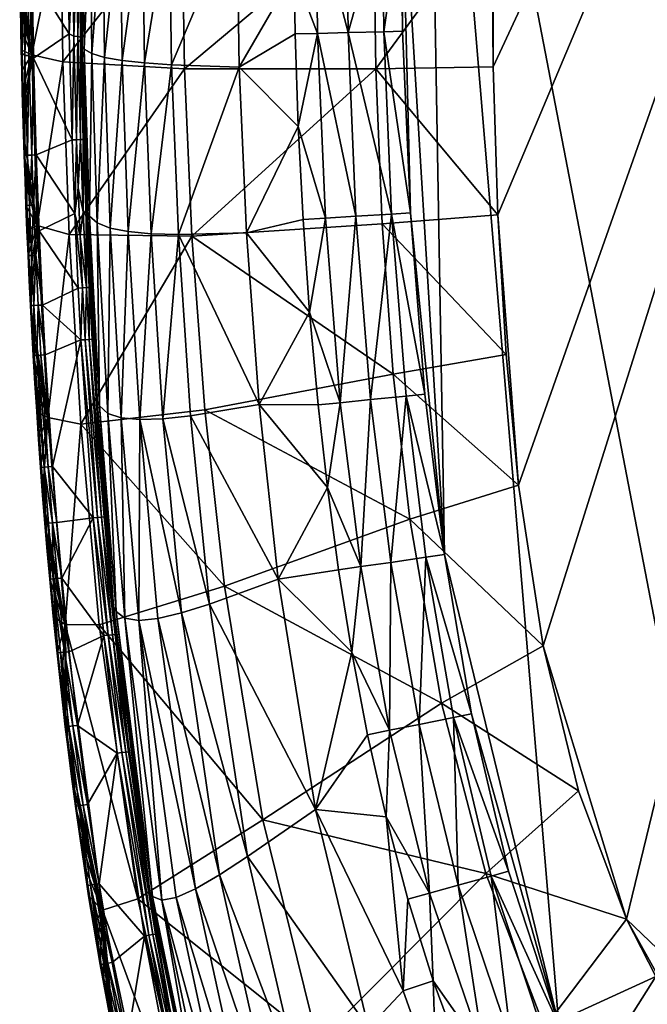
# Model space of a CAD drawing. Header units: inches. Extents: x -18.1 to 18.1, y -35 to 35.
# Tile 5 of 21: x -18.1 to -7.9, y -17.8 to -1.8. Entities that reach past the tile are written whole.
import ezdxf

# ---------------------------------------------------------------- set-up
doc = ezdxf.new("R2010")
doc.units = ezdxf.units.IN
doc.layers.get('0').update_dxf_attribs({"true_color": 0xc2ced6})

msp = doc.modelspace()

# ---------------------------------------------------------------- meshes
at = {"color": 7, "true_color": 0xffffff}
mesh = msp.add_polyface(dxfattribs=at)
corners = [(-9.597, 11.969, 0.02), (-9.997, 9.354, 0.02), (-11.764, 9.91, 2.281), (-11.25, 12.9, 2.295), (-10.2, 7.227, 0.02), (-10.333, 4.959, 0.02), (-12.214, 5.101, 2.266), (-12.033, 7.548, 2.272), (-12.319, 2.582, 2.261), (-10.409, 2.55, 0.02), (-10.433, 0, 0.02), (-12.353, 0, 2.26), (-9.019, 14.326, 0.02), (1.944, 25.971, 5.138), (-11.52, 7.874, 5.138), (-0.974, 0.974, 5.138), (-1.273, 0.527, 5.138), (-1.146, 0.766, 5.138), (-1.378, 0, 5.138), (-1.351, 0.269, 5.138), (-9.569, 17.514, 5.138), (-10.999, 11.783, 5.138), (-11.899, 0.986, 5.138), (-11.809, 3.942, 5.138), (-11.881, 1.972, 5.138), (-1.351, -0.269, 5.138), (-1.273, -0.527, 5.138), (-12.402, 7.963, 5.349), (-11.863, 11.93, 5.343), (-12.348, 12.012, 5.691), (-12.187, 1.979, 5.162), (-12.115, 3.957, 5.162), (-12.697, 3.985, 5.35), (-11.824, 7.905, 5.162), (-11.296, 11.833, 5.161), (-12.308, 14.083, 6.149), (-12.52, 13.079, 6.161), (-12.205, 0.99, 5.162), (0, 0.815, 4.524), (-0.159, 0.799, 4.894), (-0.3, 0.758, 4.154), (-0.312, 0.753, 4.894), (-10.409, -2.55, 0.02), (1.174, 22.343, 0.02), (-10.333, -4.959, 0.02), (-9.997, -9.354, 0.02), (-0.775, 0.775, 5.016), (-0.609, 0.912, 5.016), (-0.766, 1.146, 5.138), (-0.42, 1.013, 5.016), (-0.214, 1.075, 5.016), (-0.269, 1.351, 5.138), (-0.527, 1.273, 5.138), (-0.135, 1.371, 5.138), (-0.453, 0.678, 4.894), (-0.107, 1.091, 5.016), (-0.188, 0.946, 4.959)]
mesh.append_faces([[corners[k] for k in face] for face in [(16, 14, 19), (25, 14, 26), (42, 43, 44), (5, 43, 9)]], dxfattribs={"vtx0": -1, "vtx1": -1, "color": 7})
mesh.append_faces([[corners[k] for k in face] for face in [(2, 3, 0), (6, 7, 4), (10, 11, 8), (8, 6, 5), (7, 2, 1), (13, 14, 15), (20, 21, 14), (22, 14, 23), (22, 23, 24), (27, 28, 29), (30, 31, 32), (32, 31, 33), (33, 27, 32), (28, 27, 33), (33, 34, 28), (37, 22, 24), (24, 30, 37), (31, 23, 14), (14, 33, 31), (33, 14, 21), (21, 34, 33), (24, 23, 31), (31, 30, 24), (38, 39, 40), (45, 44, 43), (43, 42, 9), (1, 43, 5), (15, 46, 47), (49, 50, 51), (48, 47, 49), (54, 47, 46), (49, 47, 54), (55, 50, 56), (49, 56, 50), (49, 41, 56)]], dxfattribs={"vtx0": -1, "vtx1": -1, "vtx2": -1, "color": 7})
mesh.append_faces([[corners[k] for k in face] for face in [(8, 9, 10), (40, 39, 41), (47, 48, 15), (46, 15, 17), (49, 52, 48), (56, 41, 39)]], dxfattribs={"vtx0": -1, "vtx2": -1, "color": 7})
mesh.append_faces([[corners[k] for k in face] for face in [(0, 12, 1)]], dxfattribs={"vtx1": -1, "color": 7})
mesh.append_faces([[corners[k] for k in face] for face in [(0, 1, 2), (4, 5, 6), (5, 9, 8), (1, 4, 7), (16, 17, 14), (18, 19, 14), (17, 15, 14), (25, 18, 14), (35, 36, 29), (51, 52, 49), (53, 51, 50), (54, 41, 49)]], dxfattribs={"vtx1": -1, "vtx2": -1, "color": 7})
mesh.append_faces([[corners[k] for k in face] for face in [(5, 4, 1)]], dxfattribs={"vtx2": -1, "color": 7})
mesh = msp.add_polyface(dxfattribs=at)
corners = [(-10.433, 0, 0.02), (-10.409, -2.55, 0.02), (-12.319, -2.582, 2.261), (-12.353, 0, 2.26), (-10.333, -4.959, 0.02), (-12.214, -5.101, 2.266), (-10.2, -7.227, 0.02), (-12.033, -7.548, 2.272), (-9.997, -9.354, 0.02), (-11.764, -9.91, 2.281), (-10.409, 2.55, 0.02), (0.766, -1.146, 5.138), (-5.374, -24.084, 5.138), (0.974, -0.974, 5.138), (0.527, -1.273, 5.138), (0.269, -1.351, 5.138), (0, -1.378, 5.138), (-0.527, -1.273, 5.138), (-0.766, -1.146, 5.138), (-0.974, -0.974, 5.138), (-1.146, -0.766, 5.138), (-1.273, -0.527, 5.138), (-0.269, -1.351, 5.138), (-11.52, 7.874, 5.138), (-11.756, -4.926, 5.138), (-11.203, -10.484, 5.138), (-11.899, 0.986, 5.138), (-11.881, -1.972, 5.138), (-11.52, -7.874, 5.138), (-11.905, 0, 5.138), (-11.824, -7.905, 5.162), (-12.402, -7.963, 5.349), (-12.074, -10.61, 5.346), (-12.061, -4.945, 5.162), (-12.643, -4.98, 5.35), (-12.187, -1.979, 5.162), (-12.769, -1.993, 5.35), (-12.211, 0, 5.162), (-12.205, 0.99, 5.162), (-12.787, 0.997, 5.35), (1.174, 22.343, 0.02), (-8.238, -16.412, 0.02), (-9.597, -11.969, 0.02), (-0.912, -0.609, 5.016), (-1.013, -0.42, 5.016), (-1.075, -0.214, 5.016), (-1.351, -0.269, 5.138), (-1.096, 0, 5.016), (-1.075, 0.214, 5.016), (-1.351, 0.269, 5.138), (-1.378, 0, 5.138), (-1.013, 0.42, 5.016), (-1.273, 0.527, 5.138), (-0.912, 0.609, 5.016), (-1.146, 0.766, 5.138), (-0.815, 0, 4.894), (-9.34, -18.132, 5.138), (-2.351, -22.05, 0.02)]
mesh.append_faces([[corners[k] for k in face] for face in [(4, 8, 6)]], dxfattribs={"vtx0": -1, "color": 7})
mesh.append_faces([[corners[k] for k in face] for face in [(11, 12, 13), (14, 12, 11), (19, 12, 18)]], dxfattribs={"vtx0": -1, "vtx1": -1, "color": 7})
mesh.append_faces([[corners[k] for k in face] for face in [(2, 3, 0), (4, 5, 2), (6, 7, 5), (8, 9, 7), (12, 21, 23), (24, 25, 26), (27, 24, 26), (24, 28, 25), (29, 27, 26), (30, 31, 32), (31, 30, 33), (33, 34, 31), (33, 35, 36), (36, 35, 37), (37, 38, 39), (25, 28, 30), (28, 24, 33), (33, 30, 28), (29, 26, 38), (38, 37, 29), (35, 27, 29), (29, 37, 35), (24, 27, 35), (35, 33, 24), (40, 41, 42), (20, 43, 44), (21, 44, 45), (47, 48, 49), (48, 51, 52), (51, 53, 54), (46, 45, 47), (48, 47, 55), (25, 23, 26), (56, 23, 25), (57, 41, 40)]], dxfattribs={"vtx0": -1, "vtx1": -1, "vtx2": -1, "color": 7})
mesh.append_faces([[corners[k] for k in face] for face in [(2, 1, 4), (5, 4, 6), (7, 6, 8), (12, 14, 15), (12, 20, 21), (12, 19, 20), (12, 16, 22), (43, 20, 19), (44, 21, 20), (45, 46, 21), (47, 50, 46)]], dxfattribs={"vtx0": -1, "vtx2": -1, "color": 7})
mesh.append_faces([[corners[k] for k in face] for face in [(0, 10, 1)]], dxfattribs={"vtx1": -1, "color": 7})
mesh.append_faces([[corners[k] for k in face] for face in [(0, 1, 2), (15, 16, 12), (17, 18, 12), (22, 17, 12), (42, 8, 40), (49, 50, 47), (52, 49, 48), (54, 52, 51)]], dxfattribs={"vtx1": -1, "vtx2": -1, "color": 7})
mesh = msp.add_polyface(dxfattribs=at)
corners = [(-12.434, -18.18, 8.33), (-11.896, -19.836, 8.362), (-11.33, -19.11, 6.953), (-11.875, -17.578, 6.986), (-10.897, -18.732, 6.062), (-11.384, -17.415, 6.093), (-11.798, -16.087, 6.119), (-12.151, -14.752, 6.14), (-10.716, -20.535, 6.915), (-9.573, -18.175, 2.329), (-12.053, -21.718, 7.877), (-13.26, -18.42, 7.847), (-11.764, -9.91, 2.281), (-9.997, -9.354, 0.02), (-9.597, -11.969, 0.02), (-11.25, -12.9, 2.295), (-10.528, -15.67, 2.312), (-9.019, -14.326, 0.02), (-8.238, -16.412, 0.02), (-7.765, -17.348, 0.02), (-7.238, -18.212, 0.02), (-9.004, -19.313, 2.337), (-6.656, -19, 0.02), (-8.374, -20.369, 2.346), (-6.025, -19.71, 0.02), (-11.52, 7.874, 5.138), (-9.34, -18.132, 5.138), (-5.374, -24.084, 5.138), (-10.76, -13.075, 5.138), (-11.203, -10.484, 5.138), (-10.157, -15.634, 5.138), (-10.112, -18.429, 5.32), (-10.555, -18.6, 5.63), (-9.333, -21.123, 5.588), (-10.979, -15.861, 5.332), (-11.446, -15.99, 5.661), (-11.613, -13.246, 5.34), (-12.094, -13.342, 5.683), (-12.074, -10.61, 5.346), (-12.563, -10.68, 5.697), (-9.605, -18.234, 5.158), (-8.93, -20.899, 5.304), (-10.439, -15.712, 5.16), (-11.054, -13.134, 5.161), (-11.503, -10.527, 5.161), (-11.824, -7.905, 5.162), (-10.325, -20.031, 6.026), (-12.452, -13.414, 6.158), (-8.474, -20.647, 5.156), (-2.351, -22.05, 0.02), (-14.156, -14.796, 7.819)]
mesh.append_faces([[corners[k] for k in face] for face in [(18, 20, 19), (20, 24, 22)]], dxfattribs={"vtx0": -1, "color": 7})
mesh.append_faces([[corners[k] for k in face] for face in [(4, 32, 5), (5, 35, 6), (7, 37, 47)]], dxfattribs={"vtx0": -1, "vtx1": -1, "color": 7})
mesh.append_faces([[corners[k] for k in face] for face in [(0, 1, 2), (2, 3, 0), (5, 3, 2), (4, 2, 8), (9, 10, 11), (14, 15, 12), (18, 9, 16), (21, 9, 19), (17, 16, 15), (23, 21, 20), (25, 26, 27), (28, 26, 29), (28, 30, 26), (31, 32, 33), (32, 31, 34), (34, 35, 32), (35, 34, 36), (36, 37, 35), (37, 36, 38), (38, 39, 37), (40, 31, 41), (31, 40, 42), (42, 34, 31), (34, 42, 43), (43, 36, 34), (36, 43, 44), (44, 38, 36), (38, 44, 45), (7, 35, 37), (5, 32, 35), (40, 48, 26), (26, 30, 42), (42, 40, 26), (45, 44, 29), (28, 29, 44), (44, 43, 28), (30, 28, 43), (43, 42, 30), (20, 18, 49), (16, 50, 15), (9, 11, 16), (21, 10, 9)]], dxfattribs={"vtx0": -1, "vtx1": -1, "vtx2": -1, "color": 7})
mesh.append_faces([[corners[k] for k in face] for face in [(2, 4, 5), (3, 6, 7), (3, 5, 6), (12, 13, 14), (16, 17, 18), (15, 14, 17), (32, 4, 46), (35, 7, 6), (9, 18, 19)]], dxfattribs={"vtx0": -1, "vtx2": -1, "color": 7})
mesh.append_faces([[corners[k] for k in face] for face in [(17, 14, 18)]], dxfattribs={"vtx1": -1, "color": 7})
mesh.append_faces([[corners[k] for k in face] for face in [(19, 20, 21), (20, 22, 23)]], dxfattribs={"vtx1": -1, "vtx2": -1, "color": 7})
mesh = msp.add_polyface(dxfattribs=at)
corners = [(-17.099, 2.199, 20.848), (-17.123, 0, 20.848), (-17.116, 0, 20.417), (-17.091, 2.221, 20.417), (-17.085, 0, 19.556), (-17.099, -2.199, 20.848), (-17.091, -2.221, 20.417), (-16.963, 0, 17.841), (-17.06, -2.262, 19.556), (-17.125, 0.001, 21.064), (-17.119, 1.145, 21.085), (-17.122, 0.244, 21.071), (-17.101, 2.188, 21.064), (-17.017, 0.911, 18.526), (-17.017, 1.002, 18.544), (-17.008, 0.783, 18.396), (-17.014, 0.839, 18.474), (-17.101, -2.188, 21.064), (-17.001, 0.769, 18.304), (-17.914, -2.357, 17.736), (-17.941, 0, 17.735), (-17.438, 0, 14.257), (-18.108, 0.472, 21.082), (-18.107, 0.754, 21.082), (-18.11, -0.092, 21.082), (-18.11, -0.381, 21.096), (-18.104, 1.036, 21.082), (-18.107, -0.668, 21.082), (-18.105, -0.956, 21.082), (-17.181, -0.718, 21.222), (-17.137, -0.716, 21.156), (-17.139, 0.121, 21.156), (-17.183, 0.121, 21.222), (-17.248, -0.718, 21.266), (-17.25, 0.121, 21.266), (-17.179, 0.977, 21.222), (-17.245, 0.976, 21.266), (-17.12, -1.015, 21.084), (-17.318, 0.945, 21.28), (-17.322, 0.121, 21.28), (-17.32, -0.676, 21.28), (-17.91, 0.774, 21.28), (-17.913, -0.201, 21.28), (-17.907, -1.053, 21.28), (-18.053, -0.189, 21.221), (-18.05, 0.735, 21.221), (-18.094, 0.73, 21.155), (-17.986, -0.198, 21.266), (-17.983, 0.739, 21.266), (-18.047, -1.015, 21.222), (-18.092, -0.925, 21.155), (-17.98, -1.016, 21.266), (-18.096, -0.14, 21.154), (-17.134, 1.069, 21.155)]
mesh.append_faces([[corners[k] for k in face] for face in [(9, 10, 11)]], dxfattribs={"vtx0": -1, "color": 7})
mesh.append_faces([[corners[k] for k in face] for face in [(22, 20, 24), (22, 46, 23), (24, 52, 22), (27, 50, 25), (25, 52, 24), (28, 50, 27)]], dxfattribs={"vtx0": -1, "vtx1": -1, "color": 7})
mesh.append_faces([[corners[k] for k in face] for face in [(0, 1, 2), (3, 2, 4), (2, 1, 5), (4, 2, 6), (7, 4, 8), (9, 1, 12), (1, 9, 17), (7, 15, 4), (19, 20, 21), (29, 30, 31), (31, 32, 29), (33, 29, 32), (32, 34, 33), (35, 32, 31), (32, 35, 36), (36, 34, 32), (36, 38, 34), (44, 45, 46), (47, 48, 45), (49, 44, 50), (51, 47, 49), (47, 42, 48), (35, 31, 53), (11, 53, 31), (11, 31, 30), (34, 40, 33), (44, 46, 52), (47, 45, 44), (44, 52, 50), (47, 44, 49), (52, 46, 22), (50, 52, 25), (51, 42, 47)]], dxfattribs={"vtx0": -1, "vtx1": -1, "vtx2": -1, "color": 7})
mesh.append_faces([[corners[k] for k in face] for face in [(4, 13, 14), (4, 15, 16), (7, 18, 15), (20, 22, 23), (20, 25, 24), (20, 23, 26), (20, 28, 27), (34, 39, 40), (39, 41, 42), (40, 42, 43), (51, 43, 42)]], dxfattribs={"vtx0": -1, "vtx2": -1, "color": 7})
mesh.append_faces([[corners[k] for k in face] for face in [(16, 13, 4), (27, 25, 20), (37, 9, 30), (9, 11, 30), (40, 39, 42), (39, 38, 41), (38, 39, 34), (42, 41, 48)]], dxfattribs={"vtx1": -1, "vtx2": -1, "color": 7})
mesh = msp.add_polyface(dxfattribs=at)
corners = [(-16.759, 0, 16.142), (-16.963, 0, 17.841), (-16.935, -2.335, 17.842), (-16.73, -2.396, 16.144), (-16.476, 0, 14.468), (-16.444, -2.446, 14.471), (-16.114, 0, 12.827), (-16.081, -2.487, 12.83), (-15.676, 0, 11.227), (-15.64, -2.518, 11.23), (-14.58, 0, 8.18), (-14.542, -2.557, 8.183), (-16.976, -4.977, 19.558), (-16.847, -5.089, 17.846), (-16.636, -5.173, 16.15), (-16.344, -5.231, 14.479), (-15.974, -5.265, 12.839), (-15.529, -5.279, 11.24), (-14.423, -5.252, 8.192), (-16.986, 0.848, 18.139), (-16.981, 0.913, 18.09), (-16.978, 1.002, 18.072), (-16.993, 0.785, 18.215), (-17.001, 0.769, 18.304), (-13.646, -1.008, 6.201), (-13.653, 0, 6.2), (-13.646, 1.008, 6.201), (-13.628, -2.014, 6.201), (-13.5, -5.032, 6.201), (-13.578, -3.523, 6.201), (-13.394, -6.54, 6.199), (-17.406, -2.471, 14.259), (-17.438, 0, 14.257), (-15.47, 0, 7.756), (-15.431, -2.585, 7.759), (-17.304, -5.278, 14.264), (-15.311, -5.306, 7.766), (-12.353, 0, 2.26), (-12.319, -2.582, 2.261), (-12.214, -5.101, 2.266), (-13.265, -2.005, 5.708), (-13.138, -5.01, 5.708), (-12.643, -4.98, 5.35), (-12.769, -1.993, 5.35), (-13.29, 0, 5.707), (-12.793, 0, 5.35), (-12.787, 0.997, 5.35), (-13.284, 1.003, 5.708), (-12.061, -4.945, 5.162), (-12.211, 0, 5.162)]
mesh.append_faces([[corners[k] for k in face] for face in [(19, 1, 20), (20, 1, 21), (28, 41, 29), (29, 40, 27), (24, 44, 25)]], dxfattribs={"vtx0": -1, "vtx1": -1, "color": 7})
mesh.append_faces([[corners[k] for k in face] for face in [(0, 1, 2), (2, 3, 0), (4, 0, 3), (3, 5, 4), (6, 4, 5), (5, 7, 6), (8, 6, 7), (7, 9, 8), (10, 8, 9), (9, 11, 10), (12, 13, 2), (3, 2, 13), (13, 14, 3), (5, 3, 14), (14, 15, 5), (7, 5, 15), (15, 16, 7), (9, 7, 16), (16, 17, 9), (11, 9, 17), (17, 18, 11), (24, 10, 11), (29, 11, 18), (31, 32, 33), (33, 34, 31), (35, 31, 34), (34, 36, 35), (34, 33, 37), (37, 38, 34), (36, 34, 38), (38, 39, 36), (40, 41, 42), (42, 43, 40), (44, 40, 43), (43, 45, 44), (44, 45, 46), (46, 47, 44), (43, 42, 48), (49, 45, 43), (46, 45, 49), (25, 44, 47), (29, 41, 40), (24, 40, 44)]], dxfattribs={"vtx0": -1, "vtx1": -1, "vtx2": -1, "color": 7})
mesh.append_faces([[corners[k] for k in face] for face in [(1, 22, 23), (1, 19, 22), (10, 25, 26), (11, 27, 24), (18, 28, 29), (11, 29, 27), (41, 28, 30), (47, 26, 25), (40, 24, 27)]], dxfattribs={"vtx0": -1, "vtx2": -1, "color": 7})
mesh.append_faces([[corners[k] for k in face] for face in [(24, 25, 10), (30, 28, 18)]], dxfattribs={"vtx1": -1, "vtx2": -1, "color": 7})
mesh = msp.add_polyface(dxfattribs=at)
corners = [(-17.099, -2.199, 20.848), (-17.091, -2.221, 20.417), (-17.116, 0, 20.417), (-17.06, -2.262, 19.556), (-17.085, 0, 19.556), (-16.935, -2.335, 17.842), (-16.963, 0, 17.841), (-17.009, -4.909, 20.418), (-16.976, -4.977, 19.558), (-17.12, -1.015, 21.084), (-17.101, -2.188, 21.064), (-17.125, 0.001, 21.064), (-17.111, -1.657, 21.084), (-17.099, -2.299, 21.084), (-17.074, -3.374, 21.091), (-17.438, 0, 14.257), (-17.406, -2.471, 14.259), (-17.914, -2.357, 17.736), (-18.105, -0.956, 21.082), (-17.941, 0, 17.735), (-18.101, -1.244, 21.082), (-18.097, -1.587, 21.082), (-18.091, -1.93, 21.082), (-18.084, -2.274, 21.082), (-18.076, -2.617, 21.082), (-18.068, -2.96, 21.082), (-18.059, -3.303, 21.082), (-18.048, -3.646, 21.082), (-17.163, -2.058, 21.222), (-17.119, -3.733, 21.222), (-17.119, -2.07, 21.156), (-17.23, -2.049, 21.266), (-17.186, -3.735, 21.266), (-17.181, -0.718, 21.222), (-17.137, -0.716, 21.156), (-17.248, -0.718, 21.266), (-17.075, -3.732, 21.156), (-17.32, -0.676, 21.28), (-17.303, -2.012, 21.28), (-17.258, -3.737, 21.28), (-17.907, -1.053, 21.28), (-17.885, -2.409, 21.28), (-18.025, -2.363, 21.222), (-18.047, -1.015, 21.222), (-18.07, -2.325, 21.155), (-17.98, -1.016, 21.266), (-17.959, -2.363, 21.266), (-17.98, -3.987, 21.222), (-18.092, -0.925, 21.155), (-17.018, -4.873, 20.848), (-17.021, -4.854, 21.063), (-17.123, 0, 20.848), (-18.024, -3.989, 21.155), (-17.913, -3.985, 21.266)]
mesh.append_faces([[corners[k] for k in face] for face in [(9, 10, 11), (13, 10, 12), (14, 10, 13), (21, 17, 22), (24, 17, 25), (25, 17, 26), (26, 17, 27), (22, 44, 21), (24, 44, 23), (23, 44, 22), (26, 44, 25), (25, 44, 24), (21, 48, 20), (20, 48, 18)]], dxfattribs={"vtx0": -1, "vtx1": -1, "color": 7})
mesh.append_faces([[corners[k] for k in face] for face in [(0, 1, 2), (1, 3, 4), (3, 5, 6), (3, 1, 7), (5, 3, 8), (15, 16, 17), (18, 19, 17), (28, 29, 30), (31, 32, 28), (33, 28, 34), (35, 31, 33), (36, 14, 30), (42, 43, 44), (45, 43, 42), (42, 46, 45), (46, 42, 47), (21, 44, 48), (1, 0, 49), (50, 0, 10), (51, 10, 0), (29, 36, 30), (32, 29, 28), (28, 30, 34), (31, 28, 33), (9, 34, 30), (35, 38, 31), (31, 39, 32), (43, 48, 44), (42, 44, 52), (53, 41, 46), (46, 40, 45)]], dxfattribs={"vtx0": -1, "vtx1": -1, "vtx2": -1, "color": 7})
mesh.append_faces([[corners[k] for k in face] for face in [(10, 9, 12), (17, 20, 18), (17, 24, 23), (30, 14, 13), (35, 37, 38), (31, 38, 39), (46, 41, 40)]], dxfattribs={"vtx0": -1, "vtx2": -1, "color": 7})
mesh.append_faces([[corners[k] for k in face] for face in [(21, 20, 17), (23, 22, 17), (13, 12, 30), (12, 9, 30), (40, 41, 38), (39, 38, 41), (38, 37, 40)]], dxfattribs={"vtx1": -1, "vtx2": -1, "color": 7})
mesh = msp.add_polyface(dxfattribs=at)
corners = [(-17.009, -4.909, 20.418), (-17.091, -2.221, 20.417), (-17.018, -4.873, 20.848), (-16.976, -4.977, 19.558), (-17.06, -2.262, 19.556), (-17.021, -4.811, 21.067), (-17.021, -4.854, 21.063), (-17.074, -3.374, 21.091), (-16.964, -6.166, 21.088), (-17.101, -2.188, 21.064), (-17.099, -2.199, 20.848), (-17.824, -5.132, 17.739), (-17.914, -2.357, 17.736), (-17.406, -2.471, 14.259), (-17.304, -5.278, 14.264), (-18.048, -3.646, 21.082), (-18.037, -3.989, 21.082), (-18.023, -4.397, 21.082), (-18.008, -4.804, 21.082), (-17.991, -5.212, 21.082), (-17.973, -5.619, 21.082), (-17.954, -6.027, 21.082), (-17.078, -4.906, 21.223), (-17.021, -6.142, 21.222), (-17.031, -4.977, 21.156), (-17.158, -4.519, 21.266), (-17.127, -5.303, 21.266), (-17.119, -3.733, 21.222), (-17.075, -3.732, 21.156), (-17.186, -3.735, 21.266), (-17.215, -4.937, 21.28), (-17.258, -3.737, 21.28), (-17.16, -6.149, 21.28), (-17.088, -6.146, 21.266), (-17.841, -3.983, 21.28), (-17.794, -5.216, 21.28), (-17.885, -2.409, 21.28), (-17.98, -3.987, 21.222), (-18.025, -2.363, 21.222), (-18.024, -3.989, 21.155), (-17.913, -3.985, 21.266), (-17.959, -2.363, 21.266), (-17.994, -4.804, 21.155), (-17.951, -4.802, 21.222), (-17.884, -4.799, 21.266), (-17.96, -5.619, 21.155), (-17.916, -5.617, 21.222), (-17.849, -5.614, 21.266), (-18.059, -3.303, 21.082), (-18.07, -2.325, 21.155), (-16.978, -6.14, 21.156), (-17.738, -6.424, 21.28)]
mesh.append_faces([[corners[k] for k in face] for face in [(5, 6, 7), (16, 11, 17), (17, 11, 18), (20, 11, 21), (34, 31, 36), (16, 39, 15), (17, 39, 16), (15, 39, 48), (19, 42, 18), (20, 45, 19), (18, 42, 17)]], dxfattribs={"vtx0": -1, "vtx1": -1, "color": 7})
mesh.append_faces([[corners[k] for k in face] for face in [(0, 1, 2), (0, 3, 4), (7, 6, 9), (6, 2, 10), (11, 12, 13), (13, 14, 11), (15, 12, 11), (22, 23, 24), (25, 26, 22), (27, 22, 28), (29, 25, 27), (28, 24, 5), (30, 25, 29), (33, 26, 30), (37, 38, 39), (37, 40, 41), (37, 39, 42), (42, 43, 37), (40, 37, 43), (43, 44, 40), (43, 42, 45), (45, 46, 43), (44, 43, 46), (46, 47, 44), (17, 42, 39), (19, 45, 42), (39, 49, 48), (23, 50, 24), (26, 23, 22), (22, 24, 28), (25, 22, 27), (25, 30, 26), (44, 34, 40), (44, 47, 35)]], dxfattribs={"vtx0": -1, "vtx1": -1, "vtx2": -1, "color": 7})
mesh.append_faces([[corners[k] for k in face] for face in [(11, 16, 15), (24, 8, 5), (29, 31, 30), (34, 30, 31), (40, 34, 36), (44, 35, 34)]], dxfattribs={"vtx0": -1, "vtx2": -1, "color": 7})
mesh.append_faces([[corners[k] for k in face] for face in [(5, 8, 6), (19, 18, 11), (20, 19, 11), (5, 7, 28), (30, 32, 33), (34, 35, 30), (32, 30, 35), (51, 35, 47)]], dxfattribs={"vtx1": -1, "vtx2": -1, "color": 7})
mesh = msp.add_polyface(dxfattribs=at)
corners = [(-16.85, -7.983, 20.419), (-17.009, -4.909, 20.418), (-16.86, -7.937, 20.848), (-16.976, -4.977, 19.558), (-16.813, -8.065, 19.562), (-16.847, -5.089, 17.846), (-16.677, -8.187, 17.854), (-16.636, -5.173, 16.15), (-16.458, -8.26, 16.161), (-16.344, -5.231, 14.479), (-16.158, -8.288, 14.492), (-15.974, -5.265, 12.839), (-15.781, -8.275, 12.855), (-15.529, -5.279, 11.24), (-15.329, -8.227, 11.256), (-14.216, -8.045, 8.208), (-14.423, -5.252, 8.192), (-16.582, -11.327, 20.42), (-16.542, -11.412, 19.566), (-16.398, -11.52, 17.864), (-16.17, -11.555, 16.176), (-15.478, -11.432, 12.877), (-15.021, -11.29, 11.28), (-13.905, -10.883, 8.231), (-16.597, -11.25, 21.061), (-16.863, -7.913, 21.062), (-16.737, -9.67, 21.084), (-16.812, -8.666, 21.08), (-17.021, -4.854, 21.063), (-16.964, -6.166, 21.088), (-17.018, -4.873, 20.848), (-13.105, -9.39, 6.19), (-13.394, -6.54, 6.199), (-13.256, -8.049, 6.195), (-17.115, -8.361, 14.273), (-17.304, -5.278, 14.264), (-15.311, -5.306, 7.766), (-15.099, -8.127, 7.778), (-14.781, -10.997, 7.794), (-12.214, -5.101, 2.266), (-12.033, -7.548, 2.272), (-11.764, -9.91, 2.281), (-12.402, -7.963, 5.349), (-12.895, -8.013, 5.704), (-12.563, -10.68, 5.697), (-12.643, -4.98, 5.35), (-13.138, -5.01, 5.708), (-16.734, -9.871, 21.155), (-16.933, -6.982, 21.156), (-16.977, -6.984, 21.222), (-16.778, -9.874, 21.222), (-17.043, -6.988, 21.266), (-16.844, -9.88, 21.266), (-16.978, -6.14, 21.156), (-16.593, -11.277, 20.847), (-17.116, -6.992, 21.28), (-16.916, -9.886, 21.28)]
mesh.append_faces([[corners[k] for k in face] for face in [(25, 28, 29), (33, 43, 32)]], dxfattribs={"vtx0": -1, "vtx1": -1, "color": 7})
mesh.append_faces([[corners[k] for k in face] for face in [(0, 1, 2), (3, 1, 0), (0, 4, 3), (5, 3, 4), (4, 6, 5), (7, 5, 6), (6, 8, 7), (9, 7, 8), (8, 10, 9), (11, 9, 10), (10, 12, 11), (13, 11, 12), (12, 14, 13), (13, 14, 15), (15, 16, 13), (4, 0, 17), (6, 4, 18), (8, 6, 19), (10, 8, 20), (21, 12, 10), (22, 14, 12), (23, 15, 14), (24, 25, 26), (2, 25, 24), (30, 28, 25), (23, 31, 15), (32, 16, 15), (34, 35, 36), (36, 37, 34), (34, 37, 38), (36, 39, 40), (40, 37, 36), (37, 40, 41), (42, 43, 44), (43, 42, 45), (45, 46, 43), (31, 44, 43), (32, 43, 46), (47, 48, 49), (49, 50, 47), (50, 49, 51), (51, 52, 50), (49, 48, 53), (48, 47, 27), (48, 29, 53), (30, 25, 2), (2, 1, 30), (54, 0, 2), (55, 56, 52)]], dxfattribs={"vtx0": -1, "vtx1": -1, "vtx2": -1, "color": 7})
mesh.append_faces([[corners[k] for k in face] for face in [(15, 33, 32), (15, 31, 33), (43, 33, 31), (47, 26, 27), (48, 27, 25), (48, 25, 29)]], dxfattribs={"vtx0": -1, "vtx2": -1, "color": 7})
mesh.append_faces([[corners[k] for k in face] for face in [(27, 26, 25)]], dxfattribs={"vtx1": -1, "color": 7})
mesh = msp.add_polyface(dxfattribs=at)
corners = [(-17.653, -8.254, 17.744), (-17.824, -5.132, 17.739), (-17.304, -5.278, 14.264), (-17.115, -8.361, 14.273), (-17.37, -11.62, 17.749), (-17.934, -6.434, 21.082), (-17.954, -6.027, 21.082), (-17.913, -6.841, 21.082), (-17.89, -7.248, 21.082), (-17.862, -7.703, 21.082), (-17.833, -8.158, 21.082), (-17.736, -9.522, 21.082), (-17.77, -9.067, 21.082), (-17.803, -8.613, 21.082), (-16.978, -6.14, 21.156), (-17.021, -6.142, 21.222), (-16.977, -6.984, 21.222), (-17.043, -6.988, 21.266), (-17.088, -6.146, 21.266), (-17.127, -5.303, 21.266), (-16.964, -6.166, 21.088), (-17.031, -4.977, 21.156), (-17.116, -6.992, 21.28), (-17.16, -6.149, 21.28), (-16.844, -9.88, 21.266), (-17.794, -5.216, 21.28), (-17.738, -6.424, 21.28), (-17.574, -9.053, 21.28), (-17.693, -7.237, 21.28), (-16.916, -9.886, 21.28), (-17.916, -5.617, 21.222), (-17.96, -5.619, 21.155), (-17.921, -6.433, 21.155), (-17.877, -6.431, 21.222), (-17.849, -5.614, 21.266), (-17.81, -6.428, 21.266), (-17.876, -7.248, 21.155), (-17.832, -7.245, 21.222), (-17.766, -7.241, 21.266), (-17.756, -9.066, 21.155), (-17.713, -9.063, 21.222), (-17.646, -9.058, 21.266), (-17.686, -9.975, 21.155), (-17.575, -9.966, 21.266), (-17.973, -5.619, 21.082), (-17.503, -9.96, 21.28)]
mesh.append_faces([[corners[k] for k in face] for face in [(8, 0, 9), (13, 0, 12), (10, 0, 13), (6, 31, 44), (7, 32, 5), (9, 36, 8), (8, 36, 7), (5, 32, 6), (13, 39, 10), (11, 39, 12), (12, 39, 13), (10, 36, 9)]], dxfattribs={"vtx0": -1, "vtx1": -1, "color": 7})
mesh.append_faces([[corners[k] for k in face] for face in [(0, 1, 2), (2, 3, 0), (4, 0, 3), (5, 1, 0), (14, 15, 16), (17, 16, 15), (15, 18, 17), (19, 18, 15), (20, 21, 14), (22, 17, 18), (18, 23, 22), (17, 22, 24), (27, 22, 28), (22, 23, 26), (22, 27, 29), (28, 22, 26), (30, 31, 32), (32, 33, 30), (34, 30, 33), (33, 35, 34), (33, 32, 36), (36, 37, 33), (35, 33, 37), (37, 38, 35), (36, 39, 40), (40, 37, 36), (37, 40, 41), (41, 38, 37), (40, 39, 42), (43, 41, 40), (7, 36, 32), (11, 42, 39), (39, 36, 10), (35, 26, 34), (27, 28, 38), (38, 41, 27), (28, 26, 35), (35, 38, 28), (45, 27, 41), (32, 31, 6)]], dxfattribs={"vtx0": -1, "vtx1": -1, "vtx2": -1, "color": 7})
mesh.append_faces([[corners[k] for k in face] for face in [(1, 5, 6), (0, 7, 5), (0, 8, 7), (23, 25, 26)]], dxfattribs={"vtx0": -1, "vtx2": -1, "color": 7})
mesh.append_faces([[corners[k] for k in face] for face in [(10, 9, 0), (11, 12, 0)]], dxfattribs={"vtx1": -1, "vtx2": -1, "color": 7})
mesh = msp.add_polyface(dxfattribs=at)
corners = [(-16.582, -11.327, 20.42), (-16.85, -7.983, 20.419), (-16.593, -11.277, 20.847), (-16.542, -11.412, 19.566), (-16.813, -8.065, 19.562), (-16.398, -11.52, 17.864), (-16.677, -8.187, 17.854), (-16.17, -11.555, 16.176), (-16.458, -8.26, 16.161), (-15.863, -11.523, 14.511), (-16.158, -8.288, 14.492), (-15.478, -11.432, 12.877), (-16.544, -11.781, 21.083), (-16.468, -12.502, 21.083), (-16.597, -11.25, 21.061), (-16.633, -10.865, 21.072), (-16.737, -9.67, 21.084), (-16.357, -13.448, 21.083), (-17.115, -8.361, 14.273), (-16.815, -11.628, 14.283), (-17.37, -11.62, 17.749), (-14.781, -10.997, 7.794), (-17.563, -11.485, 21.082), (-17.502, -12.085, 21.083), (-17.437, -12.686, 21.083), (-17.62, -10.884, 21.082), (-17.661, -10.43, 21.082), (-17.699, -9.976, 21.082), (-17.736, -9.522, 21.082), (-17.653, -8.254, 17.744), (-16.34, -13.69, 21.155), (-16.558, -11.783, 21.155), (-16.602, -11.787, 21.222), (-16.734, -9.871, 21.155), (-16.778, -9.874, 21.222), (-16.844, -9.88, 21.266), (-16.668, -11.794, 21.266), (-16.916, -9.886, 21.28), (-16.74, -11.801, 21.28), (-17.424, -10.866, 21.28), (-17.503, -9.96, 21.28), (-17.306, -12.065, 21.28), (-17.172, -13.262, 21.28), (-17.574, -9.053, 21.28), (-17.686, -9.975, 21.155), (-17.642, -9.971, 21.222), (-17.713, -9.063, 21.222), (-17.575, -9.966, 21.266), (-17.607, -10.883, 21.155), (-17.563, -10.879, 21.222), (-17.496, -10.873, 21.266), (-17.489, -12.084, 21.155), (-17.445, -12.079, 21.222), (-17.379, -12.072, 21.266), (-17.646, -9.058, 21.266), (-16.86, -7.937, 20.848)]
mesh.append_faces([[corners[k] for k in face] for face in [(15, 14, 16), (12, 14, 15), (22, 20, 23), (25, 20, 22), (26, 20, 25), (27, 20, 26), (26, 44, 27), (22, 48, 25), (23, 51, 22), (25, 48, 26), (27, 44, 28), (24, 51, 23)]], dxfattribs={"vtx0": -1, "vtx1": -1, "color": 7})
mesh.append_faces([[corners[k] for k in face] for face in [(0, 1, 2), (0, 3, 4), (3, 5, 6), (5, 7, 8), (7, 9, 10), (10, 9, 11), (18, 19, 20), (21, 19, 18), (28, 29, 20), (30, 31, 32), (31, 33, 34), (34, 32, 31), (32, 34, 35), (35, 36, 32), (33, 31, 15), (37, 38, 36), (36, 35, 37), (39, 37, 40), (41, 38, 39), (39, 38, 37), (42, 38, 41), (43, 40, 37), (44, 45, 46), (46, 45, 47), (45, 44, 48), (48, 49, 45), (47, 45, 49), (49, 50, 47), (49, 48, 51), (51, 52, 49), (49, 52, 53), (53, 50, 49), (22, 51, 48), (48, 44, 26), (39, 40, 47), (47, 50, 39), (41, 39, 50), (50, 53, 41), (54, 47, 40), (55, 14, 2)]], dxfattribs={"vtx0": -1, "vtx1": -1, "vtx2": -1, "color": 7})
mesh.append_faces([[corners[k] for k in face] for face in [(20, 27, 28), (31, 12, 15), (33, 15, 16)]], dxfattribs={"vtx0": -1, "vtx2": -1, "color": 7})
mesh.append_faces([[corners[k] for k in face] for face in [(12, 13, 14), (13, 17, 14), (24, 23, 20), (13, 12, 31)]], dxfattribs={"vtx1": -1, "vtx2": -1, "color": 7})
mesh = msp.add_polyface(dxfattribs=at)
corners = [(-15.781, -8.275, 12.855), (-15.478, -11.432, 12.877), (-15.021, -11.29, 11.28), (-15.329, -8.227, 11.256), (-13.905, -10.883, 8.231), (-15.863, -11.523, 14.511), (-15.248, -15.921, 14.545), (-14.86, -15.695, 12.915), (-14.402, -15.397, 11.322), (-13.299, -14.628, 8.274), (-15.995, -15.968, 20.421), (-15.088, -20.45, 20.842), (-15.073, -20.493, 20.422), (-15.025, -20.55, 19.581), (-15.951, -16.043, 19.573), (-14.868, -20.551, 17.903), (-15.798, -16.106, 17.881), (-14.632, -20.414, 16.235), (-15.562, -16.062, 16.202), (-14.321, -20.154, 14.587), (-13.94, -19.786, 12.965), (-13.495, -19.324, 11.376), (-12.434, -18.18, 8.33), (-13.353, -21.688, 12.993), (-12.921, -21.151, 11.407), (-11.896, -19.836, 8.362), (-15.26, -19.752, 21.078), (-15.039, -20.639, 21.08), (-15.094, -20.425, 21.052), (-15.474, -18.802, 21.081), (-15.665, -17.869, 21.082), (-16.009, -15.918, 20.845), (-14.79, -21.552, 21.084), (-12.707, -12.073, 6.171), (-11.875, -17.578, 6.986), (-12.151, -14.752, 6.14), (-12.923, -10.732, 6.182), (-12.452, -13.414, 6.158), (-13.105, -9.39, 6.19), (-16.815, -11.628, 14.283), (-14.781, -10.997, 7.794), (-14.156, -14.796, 7.819), (-16.188, -16.085, 14.301), (-13.26, -18.42, 7.847), (-15.236, -20.402, 14.32), (-12.053, -21.718, 7.877), (-11.764, -9.91, 2.281), (-15.099, -8.127, 7.778), (-11.25, -12.9, 2.295), (-10.528, -15.67, 2.312), (-12.563, -10.68, 5.697), (-12.074, -10.61, 5.346), (-12.402, -7.963, 5.349), (-12.094, -13.342, 5.683), (-15.11, -20.415, 21.154), (-15.538, -18.563, 21.154), (-15.581, -18.572, 21.221), (-15.152, -20.426, 21.221), (-15.646, -18.586, 21.266), (-15.217, -20.443, 21.266), (-15.717, -18.601, 21.28), (-15.288, -20.461, 21.28)]
mesh.append_faces([[corners[k] for k in face] for face in [(29, 28, 30), (32, 28, 27), (33, 50, 36), (36, 50, 38)]], dxfattribs={"vtx0": -1, "vtx1": -1, "color": 7})
mesh.append_faces([[corners[k] for k in face] for face in [(0, 1, 2), (3, 2, 4), (5, 6, 7), (7, 1, 5), (1, 7, 8), (8, 2, 1), (2, 8, 9), (9, 4, 2), (10, 11, 12), (13, 14, 12), (13, 15, 16), (16, 15, 17), (17, 18, 16), (18, 17, 19), (19, 6, 18), (6, 19, 20), (20, 7, 6), (21, 8, 7), (8, 21, 22), (22, 9, 8), (23, 20, 19), (24, 21, 20), (25, 22, 21), (25, 21, 24), (31, 28, 11), (9, 33, 4), (9, 22, 34), (9, 34, 35), (39, 40, 41), (42, 41, 43), (43, 44, 42), (44, 43, 45), (46, 40, 47), (40, 46, 48), (48, 41, 40), (49, 43, 41), (50, 51, 52), (33, 53, 50), (54, 55, 56), (56, 57, 54), (57, 56, 58), (58, 59, 57), (55, 54, 26), (21, 7, 20), (60, 61, 59)]], dxfattribs={"vtx0": -1, "vtx1": -1, "vtx2": -1, "color": 7})
mesh.append_faces([[corners[k] for k in face] for face in [(28, 29, 26), (4, 33, 36), (9, 37, 33), (53, 33, 37), (54, 27, 26), (54, 32, 27), (55, 26, 29)]], dxfattribs={"vtx0": -1, "vtx2": -1, "color": 7})
mesh.append_faces([[corners[k] for k in face] for face in [(26, 27, 28), (35, 37, 9), (36, 38, 4)]], dxfattribs={"vtx1": -1, "vtx2": -1, "color": 7})
mesh = msp.add_polyface(dxfattribs=at)
corners = [(-15.995, -15.968, 20.421), (-16.542, -11.412, 19.566), (-16.582, -11.327, 20.42), (-16.009, -15.918, 20.845), (-15.951, -16.043, 19.573), (-16.398, -11.52, 17.864), (-15.798, -16.106, 17.881), (-16.17, -11.555, 16.176), (-15.562, -16.062, 16.202), (-15.248, -15.921, 14.545), (-15.863, -11.523, 14.511), (-16.357, -13.448, 21.083), (-16.014, -15.891, 21.057), (-16.597, -11.25, 21.061), (-16.254, -14.25, 21.082), (-16.593, -11.277, 20.847), (-17.37, -11.62, 17.749), (-16.815, -11.628, 14.283), (-16.188, -16.085, 14.301), (-16.762, -16.266, 17.759), (-14.156, -14.796, 7.819), (-17.267, -14.095, 21.083), (-17.202, -14.578, 21.083), (-17.328, -13.609, 21.083), (-17.437, -12.686, 21.083), (-17.368, -13.285, 21.083), (-15.9, -16.658, 21.155), (-16.34, -13.69, 21.155), (-16.384, -13.695, 21.222), (-16.602, -11.787, 21.222), (-16.668, -11.794, 21.266), (-16.45, -13.704, 21.266), (-16.118, -15.21, 21.077), (-16.468, -12.502, 21.083), (-16.558, -11.783, 21.155), (-16.522, -13.713, 21.28), (-16.009, -16.677, 21.266), (-16.74, -11.801, 21.28), (-16.819, -15.837, 21.28), (-17.007, -14.551, 21.28), (-17.172, -13.262, 21.28), (-17.445, -12.079, 21.222), (-17.489, -12.084, 21.155), (-17.354, -13.284, 21.155), (-17.31, -13.278, 21.222), (-17.244, -13.271, 21.266), (-17.379, -12.072, 21.266), (-17.189, -14.576, 21.155), (-17.145, -14.57, 21.222), (-17.079, -14.561, 21.266), (-17, -15.866, 21.156), (-16.891, -15.849, 21.266), (-17.134, -15.065, 21.083), (-17.306, -12.065, 21.28), (-15.944, -16.665, 21.222)]
mesh.append_faces([[corners[k] for k in face] for face in [(21, 19, 22), (24, 16, 25), (33, 27, 11), (25, 43, 24), (21, 43, 23), (23, 43, 25), (22, 47, 21), (52, 47, 22)]], dxfattribs={"vtx0": -1, "vtx1": -1, "color": 7})
mesh.append_faces([[corners[k] for k in face] for face in [(0, 1, 2), (2, 3, 0), (4, 1, 0), (5, 1, 4), (4, 6, 5), (7, 5, 6), (6, 8, 7), (7, 8, 9), (9, 10, 7), (11, 12, 13), (3, 2, 15), (15, 12, 3), (16, 17, 18), (18, 19, 16), (20, 18, 17), (19, 23, 16), (26, 27, 28), (29, 28, 27), (28, 29, 30), (30, 31, 28), (34, 27, 33), (31, 35, 36), (37, 35, 31), (31, 30, 37), (38, 35, 39), (40, 39, 35), (35, 37, 40), (41, 42, 43), (43, 44, 41), (41, 44, 45), (45, 46, 41), (44, 43, 47), (47, 48, 44), (44, 48, 49), (49, 45, 44), (48, 47, 50), (51, 49, 48), (21, 47, 43), (43, 42, 24), (40, 53, 46), (46, 45, 40), (38, 39, 49), (39, 40, 45), (45, 49, 39), (12, 15, 13), (31, 54, 28)]], dxfattribs={"vtx0": -1, "vtx1": -1, "vtx2": -1, "color": 7})
mesh.append_faces([[corners[k] for k in face] for face in [(16, 23, 25), (27, 32, 14), (27, 14, 11)]], dxfattribs={"vtx0": -1, "vtx2": -1, "color": 7})
mesh.append_faces([[corners[k] for k in face] for face in [(11, 14, 12), (21, 23, 19)]], dxfattribs={"vtx1": -1, "vtx2": -1, "color": 7})
mesh = msp.add_polyface(dxfattribs=at)
corners = [(-15.073, -20.493, 20.422), (-15.951, -16.043, 19.573), (-15.995, -15.968, 20.421), (-15.798, -16.106, 17.881), (-15.025, -20.55, 19.581), (-16.118, -15.21, 21.077), (-15.985, -16.073, 21.082), (-16.014, -15.891, 21.057), (-16.254, -14.25, 21.082), (-15.665, -17.869, 21.082), (-15.847, -16.886, 21.082), (-15.088, -20.45, 20.842), (-16.009, -15.918, 20.845), (-16.762, -16.266, 17.759), (-16.188, -16.085, 14.301), (-15.236, -20.402, 14.32), (-16.988, -16.032, 21.083), (-17.063, -15.546, 21.083), (-16.91, -16.51, 21.083), (-16.856, -16.831, 21.083), (-17.134, -15.065, 21.083), (-17.202, -14.578, 21.083), (-16.62, -18.112, 21.084), (-16.682, -17.792, 21.084), (-16.556, -18.431, 21.084), (-16.741, -17.472, 21.084), (-16.799, -17.152, 21.083), (-15.538, -18.563, 21.154), (-15.9, -16.658, 21.155), (-15.944, -16.665, 21.222), (-15.581, -18.572, 21.221), (-16.009, -16.677, 21.266), (-15.646, -18.586, 21.266), (-16.384, -13.695, 21.222), (-16.45, -13.704, 21.266), (-16.34, -13.69, 21.155), (-16.081, -16.689, 21.28), (-15.717, -18.601, 21.28), (-16.819, -15.837, 21.28), (-16.522, -13.713, 21.28), (-16.606, -17.117, 21.28), (-16.363, -18.392, 21.28), (-17, -15.866, 21.156), (-16.956, -15.859, 21.222), (-17.145, -14.57, 21.222), (-16.891, -15.849, 21.266), (-16.786, -17.149, 21.156), (-16.742, -17.142, 21.222), (-16.677, -17.13, 21.266), (-16.542, -18.428, 21.156), (-16.434, -18.406, 21.266), (-17.189, -14.576, 21.155), (-17.079, -14.561, 21.266), (-15.094, -20.425, 21.052)]
mesh.append_faces([[corners[k] for k in face] for face in [(9, 7, 10), (22, 13, 24), (25, 13, 23), (16, 42, 17), (18, 42, 16), (26, 46, 19), (23, 46, 25), (25, 46, 26), (19, 46, 18), (17, 42, 20)]], dxfattribs={"vtx0": -1, "vtx1": -1, "color": 7})
mesh.append_faces([[corners[k] for k in face] for face in [(0, 1, 2), (3, 1, 4), (11, 2, 12), (13, 14, 15), (27, 28, 29), (29, 30, 27), (30, 29, 31), (31, 32, 30), (33, 29, 28), (34, 31, 29), (35, 28, 5), (27, 9, 28), (36, 37, 32), (32, 31, 36), (38, 36, 39), (40, 41, 36), (36, 38, 40), (36, 41, 37), (42, 43, 44), (44, 43, 45), (43, 42, 46), (46, 47, 43), (43, 47, 48), (48, 45, 43), (47, 46, 49), (50, 48, 47), (18, 46, 42), (49, 46, 23), (42, 51, 20), (52, 45, 38), (41, 40, 48), (40, 38, 45), (45, 48, 40), (53, 12, 7), (39, 36, 31)]], dxfattribs={"vtx0": -1, "vtx1": -1, "vtx2": -1, "color": 7})
mesh.append_faces([[corners[k] for k in face] for face in [(7, 8, 5), (7, 6, 10), (13, 26, 19), (28, 9, 10), (28, 10, 6), (28, 6, 5)]], dxfattribs={"vtx0": -1, "vtx2": -1, "color": 7})
mesh.append_faces([[corners[k] for k in face] for face in [(5, 6, 7), (16, 17, 13), (18, 16, 13), (19, 18, 13), (20, 21, 13), (17, 20, 13), (22, 23, 13), (25, 26, 13)]], dxfattribs={"vtx1": -1, "vtx2": -1, "color": 7})
mesh = msp.add_polyface(dxfattribs=at)
corners = [(-16.014, -15.891, 21.057), (-15.665, -17.869, 21.082), (-15.094, -20.425, 21.052), (-15.236, -20.402, 14.32), (-15.812, -20.798, 17.769), (-16.762, -16.266, 17.759), (-15.983, -20.919, 21.084), (-16.062, -20.609, 21.084), (-15.823, -21.513, 21.085), (-15.904, -21.216, 21.085), (-15.739, -21.809, 21.085), (-16.214, -19.989, 21.084), (-16.287, -19.678, 21.084), (-16.14, -20.3, 21.084), (-16.357, -19.367, 21.084), (-15.564, -22.399, 21.085), (-15.653, -22.104, 21.085), (-15.473, -22.693, 21.085), (-15.379, -22.986, 21.085), (-16.426, -19.056, 21.084), (-16.492, -18.743, 21.084), (-16.556, -18.431, 21.084), (-15.538, -18.563, 21.154), (-15.474, -18.802, 21.081), (-15.646, -18.586, 21.266), (-15.717, -18.601, 21.28), (-15.217, -20.443, 21.266), (-16.095, -19.634, 21.28), (-16.363, -18.392, 21.28), (-15.288, -20.461, 21.28), (-15.792, -20.869, 21.28), (-16.542, -18.428, 21.156), (-16.499, -18.419, 21.222), (-16.742, -17.142, 21.222), (-16.434, -18.406, 21.266), (-16.273, -19.675, 21.156), (-16.23, -19.665, 21.222), (-16.166, -19.651, 21.266), (-15.969, -20.915, 21.156), (-15.926, -20.904, 21.223), (-15.862, -20.887, 21.266), (-15.227, -23.26, 21.223), (-15.164, -23.238, 21.266), (-16.62, -18.112, 21.084), (-16.682, -17.792, 21.084), (-15.268, -23.274, 21.157), (-16.677, -17.13, 21.266), (-15.095, -23.215, 21.28)]
mesh.append_faces([[corners[k] for k in face] for face in [(6, 4, 9), (14, 4, 12), (19, 4, 14), (20, 4, 19), (43, 31, 44), (20, 31, 21), (14, 35, 19), (19, 31, 20), (11, 35, 12), (7, 38, 13), (13, 35, 11), (12, 35, 14), (9, 38, 6), (10, 38, 8), (8, 38, 9), (16, 38, 10), (6, 38, 7)]], dxfattribs={"vtx0": -1, "vtx1": -1, "color": 7})
mesh.append_faces([[corners[k] for k in face] for face in [(0, 1, 2), (3, 4, 5), (5, 4, 21), (24, 25, 26), (27, 25, 28), (29, 27, 30), (25, 27, 29), (31, 32, 33), (33, 32, 34), (32, 31, 35), (35, 36, 32), (32, 36, 37), (37, 34, 32), (35, 38, 39), (39, 36, 35), (36, 39, 40), (40, 37, 36), (41, 39, 38), (42, 40, 39), (19, 35, 31), (16, 45, 38), (38, 35, 13), (46, 34, 28), (30, 27, 37), (37, 40, 30), (27, 28, 34), (34, 37, 27), (47, 30, 40)]], dxfattribs={"vtx0": -1, "vtx1": -1, "vtx2": -1, "color": 7})
mesh.append_faces([[corners[k] for k in face] for face in [(4, 17, 15), (4, 18, 17), (22, 23, 1)]], dxfattribs={"vtx0": -1, "vtx2": -1, "color": 7})
mesh.append_faces([[corners[k] for k in face] for face in [(6, 7, 4), (8, 9, 4), (10, 8, 4), (11, 12, 4), (13, 11, 4), (7, 13, 4), (15, 16, 4), (16, 10, 4), (20, 21, 4), (43, 21, 31)]], dxfattribs={"vtx1": -1, "vtx2": -1, "color": 7})

doc.saveas('drawing.dxf')
